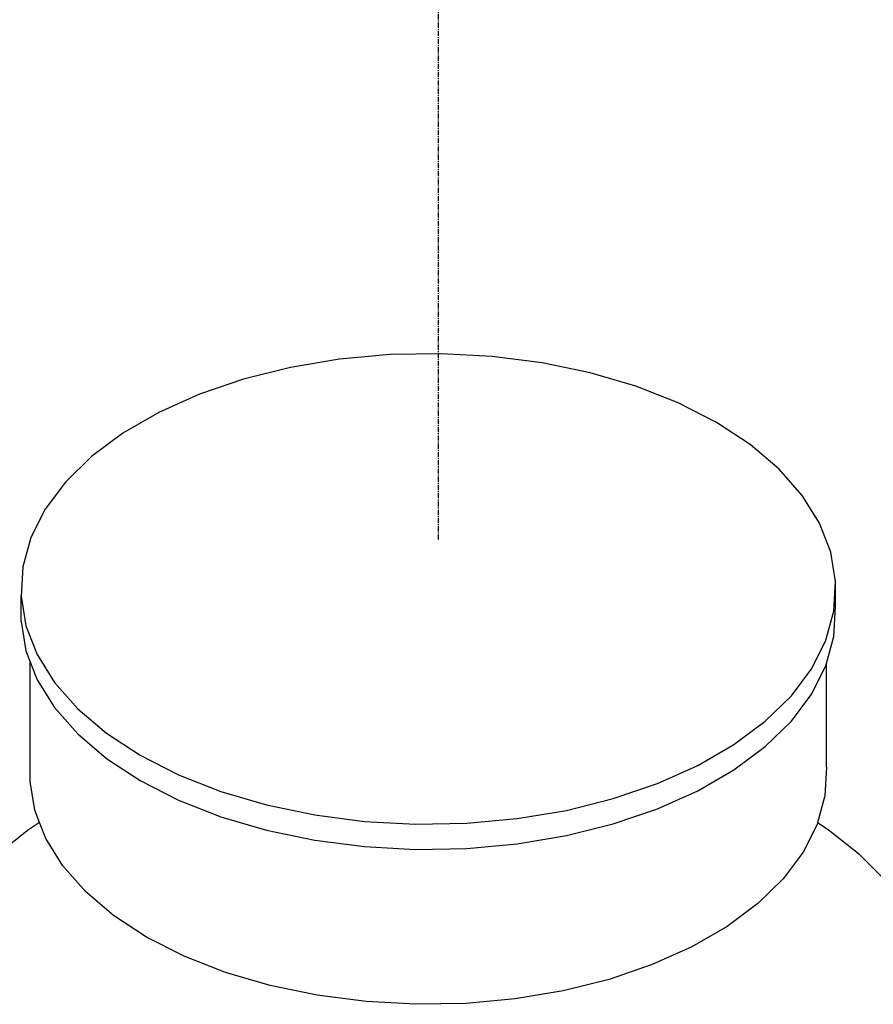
# Model space of a CAD drawing. Extents: x -19547 to -11561, y 2096 to 5601.
# Tile 102 of 168: x -14024 to -13941, y 3077 to 3173. Entities that reach past the tile are written whole.
import ezdxf

# ---------------------------------------------------------------- set-up
doc = ezdxf.new("R2010")
doc.units = 0
doc.header["$MEASUREMENT"] = 0
doc.linetypes.add('CENTER1', pattern=[0.6625, 0.5, -0.075, 0.0125, -0.075])
doc.layers.get('0').update_dxf_attribs({"linetype": 'CONTINUOUS'})
doc.layers.add('CENTERLINE', color=3, linetype='CENTER1')
doc.layers.add('TANK-SLOPE', color=2, linetype='CONTINUOUS')

# ---------------------------------------------------------------- blocks, each defined once
blk = doc.blocks.new('8-10 TANKS')
for p, q in [((-165.019, 58.705), (-167.401, 58.306)), ((-162.569, 58.929), (-165.019, 58.705)), ((-160.09, 58.974), (-162.569, 58.929)), ((-157.621, 58.839), (-160.09, 58.974)), ((-155.2, 58.527), (-157.621, 58.839)), ((-167.401, 58.306), (-169.677, 57.737)), ((-152.867, 58.042), (-155.2, 58.527)), ((-169.677, 57.737), (-171.812, 57.008)), ((-150.657, 57.392), (-152.867, 58.042)), ((-148.606, 56.587), (-150.657, 57.392)), ((-171.812, 57.008), (-173.771, 56.13)), ((-146.745, 55.64), (-148.606, 56.587)), ((-173.771, 56.13), (-175.525, 55.118)), ((-145.105, 54.566), (-146.745, 55.64)), ((-175.525, 55.118), (-177.045, 53.986)), ((-143.711, 53.382), (-145.105, 54.566)), ((-177.045, 53.986), (-178.308, 52.754)), ((-142.585, 52.106), (-143.711, 53.382)), ((-178.308, 52.754), (-179.293, 51.44)), ((-141.745, 50.758), (-142.585, 52.106)), ((-179.293, 51.44), (-179.985, 50.065)), ((-141.204, 49.361), (-141.745, 50.758)), ((-179.985, 50.065), (-180.373, 48.65)), ((-140.97, 47.935), (-141.204, 49.361)), ((-180.373, 48.65), (-180.451, 47.219)), ((-141.048, 46.504), (-140.97, 47.935)), ((-140.97, 46.711), (-140.97, 47.935)), ((-180.451, 47.219), (-180.217, 45.793)), ((-180.451, 45.994), (-180.451, 47.219)), ((-141.436, 45.09), (-141.048, 46.504)), ((-141.048, 45.279), (-140.97, 46.711)), ((-180.451, 45.994), (-180.217, 44.569)), ((-180.217, 45.793), (-179.676, 44.396)), ((-142.128, 43.715), (-141.436, 45.09)), ((-141.408, 43.969), (-141.048, 45.279)), ((-180.217, 44.569), (-180.014, 44.042)), ((-179.676, 44.396), (-178.836, 43.049)), ((-180.014, 38.246), (-180.014, 44.042)), ((-180.014, 44.042), (-179.676, 43.171)), ((-141.436, 43.865), (-141.408, 43.969)), ((-141.408, 38.946), (-141.408, 43.969)), ((-143.113, 42.4), (-142.128, 43.715)), ((-142.128, 42.49), (-141.436, 43.865)), ((-179.676, 43.171), (-178.836, 41.824)), ((-178.836, 43.049), (-177.71, 41.773)), ((-143.113, 41.176), (-142.128, 42.49)), ((-144.376, 41.168), (-143.113, 42.4)), ((-178.836, 41.824), (-177.71, 40.548)), ((-177.71, 41.773), (-176.316, 40.588)), ((-145.896, 40.036), (-144.376, 41.168)), ((-144.376, 39.943), (-143.113, 41.176)), ((-177.71, 40.548), (-176.316, 39.364)), ((-176.316, 40.588), (-174.676, 39.514)), ((-147.65, 39.024), (-145.896, 40.036)), ((-145.896, 38.812), (-144.376, 39.943)), ((-176.316, 39.364), (-174.676, 38.29)), ((-174.676, 39.514), (-172.815, 38.567)), ((-149.609, 38.146), (-147.65, 39.024)), ((-147.65, 37.799), (-145.896, 38.812)), ((-141.408, 38.946), (-141.484, 37.546)), ((-179.785, 36.851), (-180.014, 38.246)), ((-174.676, 38.29), (-172.815, 37.343)), ((-172.815, 38.567), (-170.764, 37.762)), ((-170.764, 37.762), (-168.554, 37.112)), ((-151.744, 37.417), (-149.609, 38.146)), ((-149.609, 36.922), (-147.65, 37.799)), ((-172.815, 37.343), (-170.764, 36.538)), ((-154.02, 36.849), (-151.744, 37.417)), ((-141.484, 37.546), (-141.843, 36.237)), ((-179.554, 36.253), (-179.785, 36.851)), ((-168.554, 37.112), (-166.221, 36.627)), ((-156.402, 36.449), (-154.02, 36.849)), ((-151.744, 36.193), (-149.609, 36.922)), ((-170.764, 36.538), (-168.554, 35.888)), ((-166.221, 36.627), (-163.8, 36.315)), ((-163.8, 36.315), (-161.331, 36.18)), ((-158.852, 36.225), (-156.402, 36.449)), ((-180.094, 35.906), (-181.628, 34.687)), ((-179.554, 36.253), (-180.094, 35.906)), ((-179.256, 35.485), (-179.554, 36.253)), ((-168.554, 35.888), (-166.221, 35.403)), ((-161.331, 36.18), (-158.852, 36.225)), ((-154.02, 35.624), (-151.744, 36.193)), ((-141.863, 36.163), (-142.54, 34.819)), ((-141.843, 36.237), (-141.863, 36.163)), ((-141.327, 35.906), (-141.843, 36.237)), ((-139.793, 34.687), (-141.327, 35.906)), ((-178.435, 34.168), (-179.256, 35.485)), ((-166.221, 35.403), (-163.8, 35.09)), ((-156.402, 35.224), (-154.02, 35.624)), ((-163.8, 35.09), (-161.331, 34.955)), ((-161.331, 34.955), (-158.852, 35)), ((-158.852, 35), (-156.402, 35.224)), ((-142.54, 34.819), (-143.503, 33.534)), ((-138.488, 33.382), (-139.793, 34.687)), ((-177.334, 32.92), (-178.435, 34.168)), ((-143.503, 33.534), (-144.738, 32.328)), ((-175.97, 31.762), (-177.334, 32.92)), ((-144.738, 32.328), (-146.224, 31.222)), ((-174.367, 30.711), (-175.97, 31.762)), ((-146.224, 31.222), (-147.939, 30.232)), ((-172.547, 29.785), (-174.367, 30.711)), ((-147.939, 30.232), (-149.855, 29.374)), ((-170.541, 28.998), (-172.547, 29.785)), ((-149.855, 29.374), (-151.943, 28.661)), ((-168.38, 28.363), (-170.541, 28.998)), ((-151.943, 28.661), (-154.169, 28.105)), ((-166.099, 27.888), (-168.38, 28.363)), ((-163.732, 27.583), (-166.099, 27.888)), ((-156.498, 27.714), (-158.893, 27.495)), ((-154.169, 28.105), (-156.498, 27.714)), ((-161.317, 27.451), (-163.732, 27.583)), ((-158.893, 27.495), (-161.317, 27.451))]:
    blk.add_line(p, q)

msp = doc.modelspace()

# ---------------------------------------------------------------- linework, layer by layer
at = {"layer": 'CENTERLINE', "color": 3, "linetype": 'CENTER1'}
msp.add_line((-13982.997, 3122.217), (-13982.997, 3274.279), dxfattribs=at)

# ---------------------------------------------------------------- block references
at = {"layer": 'TANK-SLOPE', "xscale": 2, "yscale": 2, "zscale": 2}
msp.add_blockref('8-10 TANKS', (-13662.551, 3022.285), dxfattribs=at)

doc.saveas('drawing.dxf')
